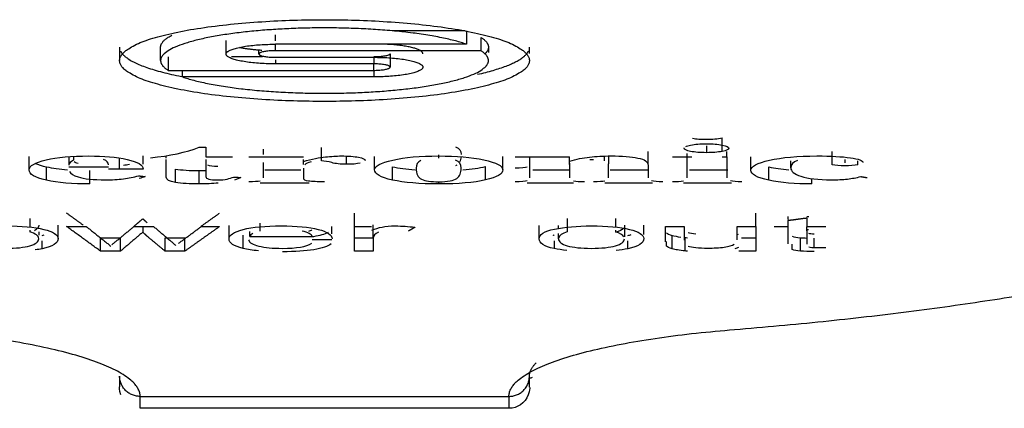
# Model space of a CAD drawing. Header units: millimetres. Extents: x 4946 to 6276, y -4769 to -3439.
# Tile 112 of 195: x 6057 to 6071, y -4071 to -4065. Entities that reach past the tile are written whole.
import ezdxf

# ---------------------------------------------------------------- set-up
doc = ezdxf.new("R2010")
doc.units = ezdxf.units.MM
doc.layers.add('ROXX_NEOmini_FIXTURE', color=7, linetype='Continuous', true_color=0x000000)

msp = doc.modelspace()

# ---------------------------------------------------------------- linework, layer by layer
at = {"layer": 'ROXX_NEOmini_FIXTURE', "color": 18, "lineweight": -3, "true_color": 0x000000}
for points, weights, knots in [([(6058.238, -4065.768), (6058.238, -4065.17), (6061.238, -4065.17), (6064.238, -4065.17), (6064.238, -4065.768)], [1, 0.707106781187, 1, 0.707106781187, 1], [0, 0, 0, 4.712389, 4.712389, 9.424778, 9.424778, 9.424778]), ([(6063.317, -4065.529), (6062.396, -4065.211), (6060.617, -4065.306), (6058.838, -4065.401), (6058.838, -4065.768)], [1, 0.793353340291, 1, 0.793353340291, 1], [0, 0, 0, 3.141593, 3.141593, 6.283185, 6.283185, 6.283185]), ([(6064.238, -4065.768), (6064.238, -4066.366), (6061.238, -4066.366), (6058.238, -4066.366), (6058.238, -4065.768)], [1, 0.707106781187, 1, 0.707106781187, 1], [0, 0, 0, 4.712389, 4.712389, 9.424778, 9.424778, 9.424778]), ([(6059.16, -4066.007), (6060.081, -4066.325), (6061.859, -4066.23), (6063.638, -4066.135), (6063.638, -4065.768)], [1, 0.793353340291, 1, 0.793353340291, 1], [0, 0, 0, 3.141593, 3.141593, 6.283185, 6.283185, 6.283185])]:
    msp.add_rational_spline(points, weights, degree=2, knots=knots, dxfattribs=at)
for points, degree in [([(6063.297, -4065.333), (6062.766, -4065.333), (6062.235, -4065.333)], 2), ([(6063.317, -4065.333), (6063.317, -4065.431), (6063.317, -4065.529)], 2), ([(6059.798, -4065.672), (6059.798, -4065.574), (6059.798, -4065.476)], 2), ([(6060.518, -4065.48), (6060.518, -4065.436), (6060.518, -4065.393)], 2), ([(6063.528, -4065.428), (6063.528, -4065.526), (6063.528, -4065.624)], 2), ([(6058.238, -4065.572), (6058.238, -4065.67), (6058.238, -4065.768)], 2), ([(6058.838, -4065.768), (6058.838, -4065.67), (6058.838, -4065.572)], 2), ([(6060.278, -4065.672), (6060.278, -4065.642), (6060.278, -4065.611)], 2), ([(6063.317, -4065.529), (6061.917, -4065.529), (6060.518, -4065.529)], 2), ([(6060.518, -4065.611), (6060.518, -4065.574), (6060.518, -4065.537)], 2), ([(6063.528, -4065.624), (6062.023, -4065.624), (6060.518, -4065.624)], 2), ([(6063.638, -4065.572), (6063.638, -4065.612), (6063.638, -4065.652)], 2), ([(6064.238, -4065.662), (6064.238, -4065.617), (6064.238, -4065.572)], 2), ([(6058.949, -4065.715), (6058.949, -4065.813), (6058.949, -4065.911)], 2), ([(6060.328, -4065.715), (6060.103, -4065.715), (6059.878, -4065.715)], 2), ([(6060.518, -4065.72), (6061.238, -4065.72), (6061.958, -4065.72)], 2), ([(6060.518, -4065.755), (6060.518, -4065.785), (6060.518, -4065.816)], 2), ([(6061.958, -4065.734), (6061.958, -4065.775), (6061.958, -4065.816)], 2), ([(6062.198, -4065.668), (6062.198, -4065.765), (6062.198, -4065.863)], 2), ([(6058.949, -4065.911), (6060.453, -4065.911), (6061.958, -4065.911)], 2), ([(6059.16, -4066.007), (6059.16, -4065.957), (6059.16, -4065.907)], 2), ([(6061.958, -4065.816), (6061.238, -4065.816), (6060.518, -4065.816)], 2), ([(6061.958, -4065.911), (6061.958, -4065.861), (6061.958, -4065.811)], 2), ([(6061.958, -4066.007), (6060.559, -4066.007), (6059.16, -4066.007)], 2), ([(6061.958, -4065.926), (6061.958, -4065.967), (6061.958, -4066.007)], 2), ([(6066.627, -4066.906), (6066.684, -4066.915), (6066.752, -4066.92), (6066.83, -4066.92)], 3), ([(6066.83, -4066.92), (6066.919, -4066.92), (6066.994, -4066.914), (6067.059, -4066.901)], 3), ([(6067.059, -4067.097), (6067.059, -4066.999), (6067.059, -4066.901)], 2), ([(6058.691, -4067.19), (6058.972, -4067.162), (6059.21, -4067.111), (6059.401, -4067.037)], 3), ([(6059.401, -4067.037), (6059.451, -4067.037), (6059.5, -4067.037)], 2), ([(6059.5, -4067.037), (6059.5, -4067.107), (6059.5, -4067.176)], 2), ([(6060.346, -4067.143), (6060.346, -4067.104), (6060.346, -4067.064)], 2), ([(6061.192, -4067.237), (6061.192, -4067.139), (6061.192, -4067.041)], 2), ([(6063.156, -4067.03), (6063.212, -4067.05), (6063.24, -4067.088), (6063.24, -4067.144)], 3), ([(6066.504, -4067.051), (6066.504, -4067.049), (6066.505, -4067.047), (6066.506, -4067.045)], 3), ([(6066.598, -4067.097), (6066.535, -4067.084), (6066.504, -4067.069), (6066.504, -4067.051)], 3), ([(6066.526, -4067.027), (6066.541, -4067.019), (6066.566, -4067.012), (6066.599, -4067.005)], 3), ([(6066.599, -4067.005), (6066.663, -4066.992), (6066.74, -4066.986), (6066.832, -4066.986)], 3), ([(6066.83, -4067.018), (6066.83, -4067.067), (6066.83, -4067.116)], 2), ([(6066.832, -4066.986), (6066.921, -4066.986), (6066.996, -4066.992), (6067.06, -4067.005)], 3), ([(6067.157, -4067.051), (6067.157, -4067.069), (6067.125, -4067.084), (6067.059, -4067.097)], 3), ([(6067.06, -4067.005), (6067.125, -4067.018), (6067.157, -4067.033), (6067.157, -4067.051)], 3), ([(6056.914, -4067.367), (6056.914, -4067.269), (6056.914, -4067.172)], 2), ([(6057.16, -4067.222), (6057.324, -4067.183), (6057.534, -4067.164), (6057.788, -4067.164)], 3), ([(6057.495, -4067.174), (6057.495, -4067.236), (6057.495, -4067.299)], 2), ([(6057.564, -4067.17), (6057.564, -4067.199), (6057.564, -4067.228)], 2), ([(6057.788, -4067.164), (6058.006, -4067.164), (6058.193, -4067.181), (6058.349, -4067.215)], 3), ([(6058.075, -4067.295), (6058.075, -4067.258), (6058.05, -4067.232), (6058.002, -4067.218)], 3), ([(6058.238, -4067.353), (6058.238, -4067.3), (6058.238, -4067.247), (6058.238, -4067.195)], 3), ([(6058.349, -4067.215), (6058.504, -4067.249), (6058.583, -4067.296), (6058.583, -4067.357)], 3), ([(6058.583, -4067.286), (6058.583, -4067.223), (6058.583, -4067.161)], 2), ([(6058.919, -4067.196), (6058.919, -4067.179), (6058.919, -4067.161)], 2), ([(6058.919, -4067.475), (6058.919, -4067.346), (6058.919, -4067.217)], 2), ([(6059.5, -4067.176), (6059.697, -4067.176), (6059.893, -4067.176)], 2), ([(6059.5, -4067.217), (6059.5, -4067.341), (6059.5, -4067.466)], 2), ([(6060.129, -4067.176), (6060.528, -4067.176), (6060.928, -4067.176)], 2), ([(6060.928, -4067.244), (6061.056, -4067.209), (6061.164, -4067.187), (6061.25, -4067.178)], 3), ([(6060.928, -4067.288), (6060.928, -4067.251), (6060.928, -4067.215)], 2), ([(6061.25, -4067.178), (6061.335, -4067.169), (6061.414, -4067.164), (6061.485, -4067.164)], 3), ([(6061.485, -4067.164), (6061.589, -4067.164), (6061.672, -4067.17), (6061.737, -4067.183)], 3), ([(6061.562, -4067.286), (6061.562, -4067.226), (6061.562, -4067.165)], 2), ([(6061.737, -4067.183), (6061.802, -4067.196), (6061.835, -4067.211), (6061.835, -4067.229)], 3), ([(6061.971, -4067.366), (6061.971, -4067.268), (6061.971, -4067.17)], 2), ([(6062.236, -4067.224), (6062.413, -4067.184), (6062.638, -4067.164), (6062.911, -4067.164)], 3), ([(6062.909, -4067.146), (6062.909, -4067.171), (6062.909, -4067.196)], 2), ([(6062.911, -4067.164), (6063.167, -4067.164), (6063.387, -4067.183), (6063.571, -4067.222)], 3), ([(6063.239, -4067.176), (6063.235, -4067.206), (6063.228, -4067.231), (6063.215, -4067.253)], 3), ([(6063.848, -4067.367), (6063.848, -4067.269), (6063.848, -4067.172)], 2), ([(6064.027, -4067.176), (6064.427, -4067.176), (6064.826, -4067.176)], 2), ([(6064.245, -4067.288), (6064.245, -4067.232), (6064.245, -4067.176)], 2), ([(6064.826, -4067.288), (6064.826, -4067.233), (6064.826, -4067.179)], 2), ([(6064.826, -4067.241), (6064.924, -4067.211), (6065.022, -4067.191), (6065.119, -4067.18)], 3), ([(6065.119, -4067.18), (6065.215, -4067.17), (6065.319, -4067.164), (6065.433, -4067.164)], 3), ([(6065.337, -4067.234), (6065.337, -4067.2), (6065.337, -4067.165)], 2), ([(6065.394, -4067.175), (6065.394, -4067.226), (6065.394, -4067.278)], 2), ([(6065.433, -4067.164), (6065.595, -4067.164), (6065.727, -4067.174), (6065.827, -4067.194)], 3), ([(6065.827, -4067.194), (6065.925, -4067.214), (6065.976, -4067.248), (6065.976, -4067.297)], 3), ([(6065.976, -4067.288), (6065.976, -4067.194), (6065.976, -4067.101)], 2), ([(6066.331, -4067.176), (6066.473, -4067.176), (6066.614, -4067.176)], 2), ([(6066.549, -4067.26), (6066.549, -4067.194), (6066.549, -4067.127)], 2), ([(6066.83, -4067.116), (6066.738, -4067.116), (6066.661, -4067.11), (6066.598, -4067.097)], 3), ([(6067.059, -4067.097), (6066.994, -4067.11), (6066.919, -4067.116), (6066.83, -4067.116)], 3), ([(6067.059, -4067.176), (6067.095, -4067.176), (6067.131, -4067.176)], 2), ([(6067.131, -4067.176), (6067.131, -4067.136), (6067.131, -4067.097)], 2), ([(6067.131, -4067.176), (6067.131, -4067.33), (6067.131, -4067.484)], 2), ([(6067.482, -4067.372), (6067.482, -4067.274), (6067.482, -4067.176)], 2), ([(6067.753, -4067.226), (6067.934, -4067.185), (6068.166, -4067.164), (6068.448, -4067.164)], 3), ([(6068.448, -4067.164), (6068.652, -4067.164), (6068.815, -4067.173), (6068.937, -4067.191)], 3), ([(6068.672, -4067.294), (6068.672, -4067.196), (6068.672, -4067.098)], 2), ([(6068.859, -4067.266), (6068.859, -4067.242), (6068.859, -4067.217)], 2), ([(6068.937, -4067.191), (6069.059, -4067.209), (6069.122, -4067.231), (6069.122, -4067.258)], 3), ([(6056.914, -4067.367), (6056.914, -4067.309), (6056.995, -4067.26), (6057.16, -4067.222)], 3), ([(6057.004, -4067.272), (6057.044, -4067.291), (6057.098, -4067.308), (6057.165, -4067.323)], 3), ([(6057.165, -4067.323), (6057.256, -4067.343), (6057.36, -4067.357), (6057.476, -4067.367)], 3), ([(6057.165, -4067.519), (6057.165, -4067.421), (6057.165, -4067.323)], 2), ([(6057.564, -4067.228), (6057.518, -4067.25), (6057.495, -4067.273), (6057.495, -4067.299)], 3), ([(6057.495, -4067.325), (6057.785, -4067.325), (6058.075, -4067.325)], 2), ([(6057.629, -4067.274), (6057.607, -4067.267), (6057.589, -4067.26), (6057.572, -4067.252)], 3), ([(6058.583, -4067.357), (6058.329, -4067.357), (6058.075, -4067.357)], 2), ([(6058.381, -4067.29), (6058.353, -4067.295), (6058.323, -4067.299), (6058.293, -4067.303)], 3), ([(6059.057, -4067.355), (6059.149, -4067.371), (6059.264, -4067.378), (6059.403, -4067.378)], 3), ([(6059.057, -4067.551), (6059.057, -4067.453), (6059.057, -4067.355)], 2), ([(6059.677, -4067.318), (6059.607, -4067.318), (6059.558, -4067.313), (6059.529, -4067.301)], 3), ([(6060.346, -4067.484), (6060.346, -4067.372), (6060.346, -4067.26)], 2), ([(6060.928, -4067.342), (6060.928, -4067.413), (6060.928, -4067.484)], 2), ([(6061.042, -4067.252), (6060.995, -4067.262), (6060.965, -4067.275), (6060.948, -4067.292)], 3), ([(6061.344, -4067.262), (6061.29, -4067.245), (6061.239, -4067.237), (6061.192, -4067.237)], 3), ([(6061.562, -4067.286), (6061.471, -4067.286), (6061.398, -4067.278), (6061.344, -4067.262)], 3), ([(6061.759, -4067.269), (6061.709, -4067.281), (6061.644, -4067.286), (6061.562, -4067.286)], 3), ([(6061.971, -4067.366), (6061.971, -4067.312), (6062.059, -4067.265), (6062.236, -4067.224)], 3), ([(6062.232, -4067.321), (6062.327, -4067.342), (6062.437, -4067.357), (6062.563, -4067.366)], 3), ([(6062.232, -4067.517), (6062.232, -4067.419), (6062.232, -4067.321)], 2), ([(6062.648, -4067.232), (6062.602, -4067.255), (6062.579, -4067.292), (6062.579, -4067.341)], 3), ([(6062.579, -4067.341), (6062.579, -4067.425), (6062.606, -4067.48), (6062.659, -4067.505)], 3), ([(6063.24, -4067.34), (6063.24, -4067.284), (6063.212, -4067.246), (6063.156, -4067.226)], 3), ([(6063.174, -4067.298), (6063.169, -4067.302), (6063.163, -4067.306), (6063.156, -4067.31)], 3), ([(6063.174, -4067.494), (6063.218, -4067.463), (6063.24, -4067.411), (6063.24, -4067.34)], 3), ([(6063.265, -4067.366), (6063.394, -4067.356), (6063.504, -4067.34), (6063.596, -4067.318)], 3), ([(6063.571, -4067.222), (6063.755, -4067.26), (6063.848, -4067.309), (6063.848, -4067.367)], 3), ([(6063.596, -4067.514), (6063.596, -4067.416), (6063.596, -4067.318)], 2), ([(6064.204, -4067.326), (6064.178, -4067.335), (6064.119, -4067.341), (6064.027, -4067.342)], 3), ([(6064.245, -4067.484), (6064.245, -4067.372), (6064.245, -4067.26)], 2), ([(6064.826, -4067.27), (6064.826, -4067.377), (6064.826, -4067.484)], 2), ([(6065.178, -4067.221), (6065.158, -4067.221), (6065.139, -4067.221), (6065.121, -4067.222)], 3), ([(6065.394, -4067.484), (6065.394, -4067.381), (6065.394, -4067.278)], 2), ([(6065.976, -4067.297), (6065.976, -4067.39), (6065.976, -4067.484)], 2), ([(6066.549, -4067.484), (6066.549, -4067.372), (6066.549, -4067.26)], 2), ([(6067.482, -4067.372), (6067.482, -4067.317), (6067.572, -4067.268), (6067.753, -4067.226)], 3), ([(6067.744, -4067.324), (6067.832, -4067.342), (6067.929, -4067.356), (6068.034, -4067.365)], 3), ([(6067.744, -4067.52), (6067.744, -4067.422), (6067.744, -4067.324)], 2), ([(6068.162, -4067.231), (6068.097, -4067.255), (6068.064, -4067.29), (6068.064, -4067.337)], 3), ([(6068.064, -4067.337), (6068.064, -4067.286), (6068.064, -4067.234)], 2), ([(6068.064, -4067.337), (6068.064, -4067.387), (6068.113, -4067.428), (6068.214, -4067.462)], 3), ([(6068.859, -4067.309), (6068.778, -4067.309), (6068.717, -4067.304), (6068.672, -4067.294)], 3), ([(6069.046, -4067.294), (6068.996, -4067.304), (6068.932, -4067.309), (6068.859, -4067.309)], 3), ([(6069.046, -4067.294), (6069.046, -4067.265), (6069.046, -4067.237)], 2), ([(6057.165, -4067.519), (6056.997, -4067.482), (6056.914, -4067.432), (6056.914, -4067.367)], 3), ([(6057.503, -4067.39), (6057.519, -4067.422), (6057.561, -4067.449), (6057.629, -4067.47)], 3), ([(6057.629, -4067.47), (6057.719, -4067.499), (6057.853, -4067.513), (6058.032, -4067.513)], 3), ([(6057.804, -4067.574), (6057.804, -4067.476), (6057.804, -4067.378)], 2), ([(6058.032, -4067.513), (6058.126, -4067.513), (6058.213, -4067.509), (6058.293, -4067.499)], 3), ([(6058.293, -4067.499), (6058.372, -4067.49), (6058.445, -4067.475), (6058.514, -4067.454)], 3), ([(6058.514, -4067.454), (6058.564, -4067.461), (6058.614, -4067.467)], 2), ([(6058.614, -4067.467), (6058.585, -4067.477), (6058.555, -4067.485), (6058.525, -4067.494)], 3), ([(6059.057, -4067.551), (6058.963, -4067.536), (6058.919, -4067.511), (6058.919, -4067.475)], 3), ([(6059.403, -4067.378), (6059.438, -4067.378), (6059.471, -4067.378), (6059.504, -4067.377)], 3), ([(6059.403, -4067.574), (6059.403, -4067.476), (6059.403, -4067.378)], 2), ([(6059.5, -4067.466), (6059.5, -4067.498), (6059.559, -4067.514), (6059.677, -4067.514)], 3), ([(6059.677, -4067.514), (6059.73, -4067.514), (6059.775, -4067.51), (6059.811, -4067.502)], 3), ([(6059.811, -4067.502), (6059.848, -4067.493), (6059.879, -4067.483), (6059.905, -4067.472)], 3), ([(6059.905, -4067.472), (6059.96, -4067.476), (6060.015, -4067.48)], 2), ([(6060.015, -4067.48), (6059.986, -4067.493), (6059.954, -4067.506), (6059.918, -4067.516)], 3), ([(6060.362, -4067.366), (6060.626, -4067.366), (6060.89, -4067.366)], 2), ([(6060.928, -4067.484), (6060.928, -4067.507), (6060.952, -4067.521), (6061.005, -4067.527)], 3), ([(6062.232, -4067.517), (6062.057, -4067.479), (6061.971, -4067.428), (6061.971, -4067.366)], 3), ([(6062.659, -4067.505), (6062.714, -4067.53), (6062.797, -4067.542), (6062.911, -4067.542)], 3), ([(6062.911, -4067.542), (6063.043, -4067.542), (6063.13, -4067.526), (6063.174, -4067.494)], 3), ([(6063.848, -4067.367), (6063.848, -4067.425), (6063.763, -4067.475), (6063.596, -4067.514)], 3), ([(6064.289, -4067.366), (6064.563, -4067.366), (6064.837, -4067.366)], 2), ([(6065.42, -4067.366), (6065.7, -4067.366), (6065.981, -4067.366)], 2), ([(6066.581, -4067.366), (6066.861, -4067.366), (6067.141, -4067.366)], 2), ([(6067.744, -4067.52), (6067.57, -4067.484), (6067.482, -4067.435), (6067.482, -4067.372)], 3), ([(6068.214, -4067.462), (6068.314, -4067.496), (6068.463, -4067.513), (6068.662, -4067.513)], 3), ([(6068.373, -4067.574), (6068.373, -4067.536), (6068.373, -4067.497)], 2), ([(6068.662, -4067.513), (6068.749, -4067.513), (6068.827, -4067.509), (6068.894, -4067.502)], 3), ([(6068.894, -4067.502), (6068.961, -4067.494), (6069.026, -4067.482), (6069.091, -4067.466)], 3), ([(6069.091, -4067.466), (6069.137, -4067.474), (6069.183, -4067.481)], 2), ([(6057.804, -4067.574), (6057.548, -4067.574), (6057.334, -4067.556), (6057.165, -4067.519)], 3), ([(6059.403, -4067.574), (6059.264, -4067.574), (6059.149, -4067.567), (6059.057, -4067.551)], 3), ([(6059.682, -4067.561), (6059.599, -4067.57), (6059.506, -4067.574), (6059.403, -4067.574)], 3), ([(6060.129, -4067.538), (6060.206, -4067.538), (6060.261, -4067.534), (6060.295, -4067.526)], 3), ([(6061.011, -4067.562), (6060.653, -4067.562), (6060.295, -4067.562)], 2), ([(6061.005, -4067.527), (6061.056, -4067.533), (6061.133, -4067.537), (6061.237, -4067.538)], 3), ([(6062.909, -4067.574), (6062.632, -4067.574), (6062.406, -4067.555), (6062.232, -4067.517)], 3), ([(6063.596, -4067.514), (6063.427, -4067.554), (6063.198, -4067.574), (6062.909, -4067.574)], 3), ([(6062.909, -4067.542), (6062.909, -4067.558), (6062.909, -4067.574)], 2), ([(6064.027, -4067.538), (6064.119, -4067.537), (6064.178, -4067.531), (6064.204, -4067.522)], 3), ([(6064.885, -4067.562), (6064.545, -4067.562), (6064.204, -4067.562)], 2), ([(6064.885, -4067.528), (6064.924, -4067.535), (6064.977, -4067.538), (6065.044, -4067.538)], 3), ([(6065.176, -4067.538), (6065.254, -4067.538), (6065.311, -4067.534), (6065.343, -4067.526)], 3), ([(6066.04, -4067.562), (6065.692, -4067.562), (6065.343, -4067.562)], 2), ([(6066.025, -4067.525), (6066.059, -4067.532), (6066.116, -4067.537), (6066.193, -4067.538)], 3), ([(6066.331, -4067.538), (6066.401, -4067.538), (6066.453, -4067.535), (6066.492, -4067.527)], 3), ([(6067.196, -4067.562), (6066.844, -4067.562), (6066.492, -4067.562)], 2), ([(6067.183, -4067.524), (6067.218, -4067.531), (6067.273, -4067.536), (6067.348, -4067.538)], 3), ([(6068.373, -4067.574), (6068.129, -4067.574), (6067.92, -4067.556), (6067.744, -4067.52)], 3), ([(6056.922, -4068.08), (6056.922, -4068.142), (6056.922, -4068.205)], 2), ([(6057.705, -4068.177), (6057.583, -4068.089), (6057.462, -4068.001)], 2), ([(6058.446, -4068.195), (6058.511, -4068.139), (6058.577, -4068.084)], 2), ([(6058.643, -4068.145), (6058.61, -4068.114), (6058.577, -4068.084)], 2), ([(6059.43, -4068.193), (6059.566, -4068.097), (6059.701, -4068.001)], 2), ([(6061.676, -4068.197), (6061.676, -4068.099), (6061.676, -4068.001)], 2), ([(6064.793, -4068.08), (6064.793, -4068.178), (6064.793, -4068.276)], 2), ([(6065.497, -4068.08), (6065.497, -4068.142), (6065.497, -4068.205)], 2), ([(6067.551, -4068.197), (6067.551, -4068.099), (6067.551, -4068.001)], 2), ([(6068.025, -4068.094), (6068.025, -4068.071), (6068.025, -4068.048)], 2), ([(6068.025, -4068.107), (6068.163, -4068.088), (6068.302, -4068.07)], 2), ([(6068.302, -4068.048), (6068.314, -4068.048), (6068.327, -4068.048)], 2), ([(6068.302, -4068.07), (6068.302, -4068.133), (6068.302, -4068.197)], 2), ([(6056.57, -4068.188), (6056.803, -4068.188), (6056.989, -4068.205), (6057.127, -4068.238)], 3), ([(6057.053, -4068.179), (6057.053, -4068.21), (6057.032, -4068.236), (6056.99, -4068.258)], 3), ([(6057.336, -4068.372), (6057.336, -4068.274), (6057.336, -4068.176)], 2), ([(6057.96, -4068.558), (6057.711, -4068.377), (6057.462, -4068.197)], 2), ([(6057.462, -4068.197), (6057.606, -4068.197), (6057.75, -4068.197)], 2), ([(6057.75, -4068.197), (6057.929, -4068.34), (6058.108, -4068.483)], 2), ([(6058.123, -4068.464), (6058.285, -4068.331), (6058.448, -4068.197)], 2), ([(6058.448, -4068.197), (6058.591, -4068.197), (6058.735, -4068.197)], 2), ([(6058.577, -4068.197), (6058.577, -4068.238), (6058.577, -4068.28)], 2), ([(6058.735, -4068.197), (6058.899, -4068.336), (6059.063, -4068.475)], 2), ([(6059.1, -4068.444), (6059.266, -4068.321), (6059.433, -4068.197)], 2), ([(6059.701, -4068.197), (6059.446, -4068.377), (6059.192, -4068.558)], 2), ([(6059.433, -4068.197), (6059.567, -4068.197), (6059.701, -4068.197)], 2), ([(6059.841, -4068.38), (6059.841, -4068.282), (6059.841, -4068.184)], 2), ([(6060.048, -4068.24), (6060.187, -4068.206), (6060.371, -4068.188), (6060.605, -4068.188)], 3), ([(6060.29, -4068.147), (6060.29, -4068.207), (6060.29, -4068.267)], 2), ([(6060.605, -4068.188), (6060.831, -4068.188), (6061.011, -4068.205), (6061.146, -4068.239)], 3), ([(6061.346, -4068.303), (6061.346, -4068.268), (6061.346, -4068.232), (6061.346, -4068.197)], 3), ([(6061.676, -4068.558), (6061.676, -4068.377), (6061.676, -4068.197)], 2), ([(6061.676, -4068.197), (6061.802, -4068.197), (6061.927, -4068.197)], 2), ([(6061.932, -4068.251), (6061.981, -4068.23), (6062.03, -4068.214), (6062.081, -4068.204)], 3), ([(6061.95, -4068.362), (6061.95, -4068.267), (6061.95, -4068.172)], 2), ([(6062.081, -4068.204), (6062.132, -4068.193), (6062.198, -4068.188), (6062.278, -4068.188)], 3), ([(6062.278, -4068.188), (6062.371, -4068.188), (6062.467, -4068.195), (6062.562, -4068.208)], 3), ([(6062.562, -4068.208), (6062.514, -4068.236), (6062.467, -4068.264)], 2), ([(6064.381, -4068.377), (6064.381, -4068.279), (6064.381, -4068.181)], 2), ([(6064.605, -4068.234), (6064.755, -4068.204), (6064.934, -4068.188), (6065.145, -4068.188)], 3), ([(6064.664, -4068.223), (6064.664, -4068.202), (6064.664, -4068.181)], 2), ([(6065.145, -4068.188), (6065.377, -4068.188), (6065.563, -4068.205), (6065.702, -4068.238)], 3), ([(6065.613, -4068.22), (6065.594, -4068.245), (6065.556, -4068.266), (6065.499, -4068.283)], 3), ([(6065.628, -4068.179), (6065.628, -4068.263), (6065.628, -4068.346)], 2), ([(6065.911, -4068.314), (6065.911, -4068.245), (6065.911, -4068.176)], 2), ([(6066.229, -4068.421), (6066.229, -4068.309), (6066.229, -4068.197)], 2), ([(6066.229, -4068.197), (6066.367, -4068.197), (6066.506, -4068.197)], 2), ([(6066.506, -4068.197), (6066.506, -4068.297), (6066.506, -4068.397)], 2), ([(6067.278, -4068.39), (6067.278, -4068.293), (6067.278, -4068.197)], 2), ([(6067.278, -4068.197), (6067.415, -4068.197), (6067.551, -4068.197)], 2), ([(6067.551, -4068.197), (6067.551, -4068.377), (6067.551, -4068.558)], 2), ([(6067.823, -4068.197), (6067.924, -4068.197), (6068.025, -4068.197)], 2), ([(6068.025, -4068.197), (6068.025, -4068.152), (6068.025, -4068.107)], 2), ([(6068.025, -4068.256), (6068.025, -4068.211), (6068.025, -4068.167)], 2), ([(6068.302, -4068.197), (6068.44, -4068.197), (6068.578, -4068.197)], 2), ([(6068.302, -4068.259), (6068.302, -4068.23), (6068.302, -4068.202)], 2), ([(6056.922, -4068.252), (6056.922, -4068.264), (6056.922, -4068.276)], 2), ([(6057.053, -4068.375), (6057.053, -4068.333), (6057.009, -4068.3), (6056.922, -4068.276)], 3), ([(6057.053, -4068.274), (6057.053, -4068.298), (6057.053, -4068.323)], 2), ([(6057.105, -4068.326), (6057.116, -4068.324), (6057.125, -4068.322), (6057.135, -4068.32)], 3), ([(6057.336, -4068.372), (6057.336, -4068.442), (6057.259, -4068.492), (6057.105, -4068.522)], 3), ([(6057.127, -4068.238), (6057.265, -4068.272), (6057.336, -4068.316), (6057.336, -4068.372)], 3), ([(6057.96, -4068.362), (6058.105, -4068.362), (6058.249, -4068.362)], 2), ([(6057.96, -4068.558), (6057.96, -4068.46), (6057.96, -4068.362)], 2), ([(6058.577, -4068.28), (6058.413, -4068.419), (6058.249, -4068.558)], 2), ([(6058.249, -4068.558), (6058.249, -4068.46), (6058.249, -4068.362)], 2), ([(6058.643, -4068.341), (6058.61, -4068.31), (6058.577, -4068.28)], 2), ([(6058.904, -4068.558), (6058.774, -4068.45), (6058.643, -4068.341)], 2), ([(6058.904, -4068.362), (6059.048, -4068.362), (6059.192, -4068.362)], 2), ([(6058.904, -4068.558), (6058.904, -4068.46), (6058.904, -4068.362)], 2), ([(6059.192, -4068.558), (6059.192, -4068.46), (6059.192, -4068.362)], 2), ([(6059.841, -4068.38), (6059.841, -4068.322), (6059.91, -4068.275), (6060.048, -4068.24)], 3), ([(6060.048, -4068.517), (6060.048, -4068.419), (6060.048, -4068.321)], 2), ([(6060.142, -4068.343), (6060.142, -4068.306), (6060.142, -4068.27)], 2), ([(6060.189, -4068.3), (6060.164, -4068.312), (6060.148, -4068.327), (6060.142, -4068.343)], 3), ([(6060.142, -4068.343), (6060.599, -4068.343), (6061.055, -4068.343)], 2), ([(6061.055, -4068.343), (6061.048, -4068.308), (6060.998, -4068.282), (6060.909, -4068.265)], 3), ([(6061.052, -4068.246), (6061.038, -4068.255), (6061.021, -4068.263), (6061.001, -4068.271)], 3), ([(6061.056, -4068.345), (6061.064, -4068.343), (6061.073, -4068.342), (6061.081, -4068.341)], 3), ([(6061.081, -4068.341), (6061.173, -4068.326), (6061.244, -4068.306), (6061.294, -4068.281)], 3), ([(6061.146, -4068.239), (6061.281, -4068.273), (6061.348, -4068.319), (6061.349, -4068.376)], 3), ([(6061.676, -4068.362), (6061.813, -4068.362), (6061.95, -4068.362)], 2), ([(6062.03, -4068.281), (6061.976, -4068.302), (6061.95, -4068.331), (6061.95, -4068.368)], 3), ([(6061.95, -4068.368), (6061.95, -4068.463), (6061.95, -4068.558)], 2), ([(6064.381, -4068.377), (6064.381, -4068.312), (6064.455, -4068.265), (6064.605, -4068.234)], 3), ([(6064.579, -4068.319), (6064.586, -4068.32), (6064.594, -4068.322), (6064.601, -4068.323)], 3), ([(6064.664, -4068.377), (6064.664, -4068.337), (6064.664, -4068.297)], 2), ([(6064.793, -4068.276), (6064.717, -4068.297), (6064.675, -4068.326), (6064.666, -4068.362)], 3), ([(6065.497, -4068.249), (6065.497, -4068.262), (6065.497, -4068.276)], 2), ([(6065.621, -4068.349), (6065.606, -4068.319), (6065.564, -4068.295), (6065.497, -4068.276)], 3), ([(6065.68, -4068.326), (6065.697, -4068.323), (6065.712, -4068.319), (6065.727, -4068.315)], 3), ([(6065.911, -4068.372), (6065.911, -4068.442), (6065.834, -4068.492), (6065.68, -4068.522)], 3), ([(6065.702, -4068.238), (6065.84, -4068.272), (6065.911, -4068.316), (6065.911, -4068.372)], 3), ([(6066.247, -4068.288), (6066.26, -4068.301), (6066.286, -4068.313), (6066.329, -4068.326)], 3), ([(6066.329, -4068.326), (6066.361, -4068.336), (6066.403, -4068.344), (6066.456, -4068.351)], 3), ([(6066.329, -4068.522), (6066.329, -4068.424), (6066.329, -4068.326)], 2), ([(6066.517, -4068.554), (6066.517, -4068.456), (6066.517, -4068.358)], 2), ([(6066.517, -4068.358), (6066.529, -4068.359), (6066.541, -4068.36), (6066.554, -4068.361)], 3), ([(6066.676, -4068.309), (6066.626, -4068.304), (6066.587, -4068.296), (6066.562, -4068.288)], 3), ([(6067.273, -4068.317), (6067.282, -4068.315), (6067.291, -4068.312), (6067.299, -4068.309)], 3), ([(6067.341, -4068.362), (6067.446, -4068.362), (6067.551, -4068.362)], 2), ([(6068.025, -4068.452), (6068.025, -4068.348), (6068.025, -4068.244)], 2), ([(6068.086, -4068.34), (6068.113, -4068.348), (6068.154, -4068.355), (6068.209, -4068.36)], 3), ([(6068.209, -4068.556), (6068.209, -4068.458), (6068.209, -4068.36)], 2), ([(6068.209, -4068.36), (6068.237, -4068.362), (6068.268, -4068.364), (6068.302, -4068.365)], 3), ([(6068.302, -4068.244), (6068.302, -4068.35), (6068.302, -4068.455)], 2), ([(6068.326, -4068.244), (6068.314, -4068.244), (6068.302, -4068.244)], 2), ([(6068.409, -4068.309), (6068.369, -4068.308), (6068.343, -4068.304), (6068.329, -4068.3)], 3), ([(6068.409, -4068.5), (6068.409, -4068.434), (6068.409, -4068.367)], 2), ([(6056.57, -4068.516), (6056.721, -4068.516), (6056.838, -4068.503), (6056.924, -4068.479)], 3), ([(6056.924, -4068.479), (6057.01, -4068.454), (6057.053, -4068.42), (6057.053, -4068.375)], 3), ([(6057.105, -4068.522), (6057.105, -4068.463), (6057.105, -4068.404)], 2), ([(6060.048, -4068.517), (6059.91, -4068.484), (6059.841, -4068.438), (6059.841, -4068.38)], 3), ([(6060.269, -4068.552), (6060.185, -4068.544), (6060.111, -4068.532), (6060.048, -4068.517)], 3), ([(6060.127, -4068.393), (6060.137, -4068.432), (6060.187, -4068.462), (6060.276, -4068.484)], 3), ([(6060.276, -4068.484), (6060.365, -4068.505), (6060.48, -4068.516), (6060.622, -4068.516)], 3), ([(6060.622, -4068.516), (6060.831, -4068.516), (6060.974, -4068.491), (6061.052, -4068.442)], 3), ([(6061.347, -4068.393), (6061.201, -4068.393), (6061.055, -4068.393)], 2), ([(6061.337, -4068.449), (6061.289, -4068.488), (6061.204, -4068.517), (6061.081, -4068.537)], 3), ([(6064.601, -4068.519), (6064.453, -4068.488), (6064.381, -4068.441), (6064.381, -4068.377)], 3), ([(6064.601, -4068.406), (6064.601, -4068.463), (6064.601, -4068.519)], 2), ([(6064.664, -4068.377), (6064.664, -4068.42), (6064.707, -4068.454), (6064.793, -4068.479)], 3), ([(6064.793, -4068.479), (6064.879, -4068.503), (6064.996, -4068.516), (6065.145, -4068.516)], 3), ([(6065.145, -4068.516), (6065.296, -4068.516), (6065.413, -4068.503), (6065.499, -4068.479)], 3), ([(6065.499, -4068.479), (6065.585, -4068.454), (6065.628, -4068.42), (6065.628, -4068.375)], 3), ([(6065.68, -4068.522), (6065.68, -4068.464), (6065.68, -4068.407)], 2), ([(6066.247, -4068.484), (6066.247, -4068.451), (6066.247, -4068.418)], 2), ([(6066.329, -4068.522), (6066.286, -4068.509), (6066.26, -4068.497), (6066.247, -4068.484)], 3), ([(6066.562, -4068.484), (6066.587, -4068.492), (6066.626, -4068.5), (6066.676, -4068.505)], 3), ([(6066.676, -4068.505), (6066.726, -4068.51), (6066.783, -4068.513), (6066.847, -4068.513)], 3), ([(6066.847, -4068.513), (6066.938, -4068.513), (6067.019, -4068.508), (6067.09, -4068.498)], 3), ([(6067.09, -4068.498), (6067.161, -4068.487), (6067.208, -4068.474), (6067.236, -4068.457)], 3), ([(6067.299, -4068.505), (6067.282, -4068.511), (6067.264, -4068.516), (6067.244, -4068.521)], 3), ([(6068.086, -4068.535), (6068.086, -4068.495), (6068.086, -4068.454)], 2), ([(6068.329, -4068.496), (6068.348, -4068.502), (6068.391, -4068.506), (6068.458, -4068.506)], 3), ([(6068.458, -4068.506), (6068.492, -4068.506), (6068.532, -4068.505), (6068.578, -4068.503)], 3), ([(6057.105, -4068.522), (6057.072, -4068.528), (6057.038, -4068.534), (6057.003, -4068.539)], 3), ([(6058.249, -4068.558), (6058.105, -4068.558), (6057.96, -4068.558)], 2), ([(6059.192, -4068.558), (6059.048, -4068.558), (6058.904, -4068.558)], 2), ([(6061.081, -4068.537), (6060.958, -4068.556), (6060.806, -4068.566), (6060.622, -4068.566)], 3), ([(6061.95, -4068.558), (6061.813, -4068.558), (6061.676, -4068.558)], 2), ([(6064.785, -4068.548), (6064.719, -4068.541), (6064.657, -4068.531), (6064.601, -4068.519)], 3), ([(6065.68, -4068.522), (6065.626, -4068.532), (6065.568, -4068.541), (6065.507, -4068.548)], 3), ([(6066.517, -4068.554), (6066.434, -4068.546), (6066.372, -4068.535), (6066.329, -4068.522)], 3), ([(6066.554, -4068.557), (6066.541, -4068.556), (6066.529, -4068.555), (6066.517, -4068.554)], 3), ([(6067.551, -4068.558), (6067.428, -4068.558), (6067.305, -4068.558)], 2), ([(6068.209, -4068.556), (6068.154, -4068.551), (6068.113, -4068.544), (6068.086, -4068.535)], 3), ([(6068.409, -4068.563), (6068.331, -4068.563), (6068.265, -4068.561), (6068.209, -4068.556)], 3), ([(6058.538, -4070.857), (6058.538, -4070.857), (6058.538, -4070.803), (6058.538, -4070.683)], 3), ([(6058.538, -4070.683), (6061.238, -4070.683), (6063.938, -4070.683)], 2), ([(6063.938, -4070.683), (6063.938, -4070.802), (6063.938, -4070.857), (6063.938, -4070.857)], 3)]:
    msp.add_open_spline(points, degree=degree, dxfattribs=at)
for points, weights in [([(6058.838, -4065.572), (6058.838, -4065.482), (6059.003, -4065.397)], [1, 0.939808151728, 0.914681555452]), ([(6063.528, -4065.428), (6063.638, -4065.498), (6063.638, -4065.572)], [1, 0.988417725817, 1]), ([(6058.254, -4065.632), (6058.364, -4065.848), (6059.142, -4066)], [0.961778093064, 0.851767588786, 0.853582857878]), ([(6059.798, -4065.672), (6059.798, -4065.529), (6060.518, -4065.529)], [1, 0.707106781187, 1]), ([(6059.992, -4065.574), (6060.128, -4065.603), (6060.319, -4065.614)], [0.853800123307, 0.849808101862, 0.910405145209]), ([(6060.518, -4065.624), (6060.278, -4065.624), (6060.278, -4065.672)], [1, 0.707106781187, 1]), ([(6062.678, -4065.668), (6062.678, -4065.556), (6062.139, -4065.529)], [1, 0.757266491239, 0.916860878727]), ([(6063.479, -4065.969), (6064.126, -4065.824), (6064.223, -4065.631)], [0.854276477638, 0.862419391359, 0.962262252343]), ([(6063.638, -4065.768), (6063.638, -4065.694), (6063.528, -4065.624)], [1, 0.988417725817, 1]), ([(6063.638, -4065.572), (6063.638, -4065.62), (6063.59, -4065.667)], [1, 0.966876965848, 0.944372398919]), ([(6058.838, -4065.768), (6058.838, -4065.841), (6058.949, -4065.911)], [1, 0.988417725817, 1]), ([(6060.518, -4065.816), (6059.798, -4065.816), (6059.798, -4065.672)], [1, 0.707106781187, 1]), ([(6060.278, -4065.672), (6060.278, -4065.72), (6060.518, -4065.72)], [1, 0.707106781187, 1]), ([(6062.198, -4065.668), (6062.198, -4065.715), (6061.958, -4065.715)], [1, 0.707106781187, 1]), ([(6061.958, -4065.72), (6062.678, -4065.72), (6062.678, -4065.863)], [1, 0.707106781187, 1]), ([(6062.198, -4065.863), (6062.198, -4065.816), (6061.958, -4065.816)], [1, 0.707106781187, 1]), ([(6062.678, -4065.863), (6062.678, -4066.007), (6061.958, -4066.007)], [1, 0.707106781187, 1]), ([(6061.958, -4065.911), (6062.198, -4065.911), (6062.198, -4065.863)], [1, 0.707106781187, 1]), ([(6067.24, -4069.704), (6071.725, -4069.34), (6074.434, -4068.54)], [1, 0.956723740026, 1]), ([(6058.538, -4070.683), (6058.538, -4069.972), (6055.236, -4069.704)], [1, 0.829760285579, 1]), ([(6063.938, -4070.683), (6063.938, -4069.972), (6067.24, -4069.704)], [1, 0.829760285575, 1]), ([(6058.538, -4070.683), (6058.238, -4070.683), (6058.238, -4070.389)], [1, 0.707113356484, 1]), ([(6063.938, -4070.683), (6064.238, -4070.683), (6064.238, -4070.389)], [1, 0.707113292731, 1])]:
    msp.add_rational_spline(points, weights, degree=2, dxfattribs=at)
at = {"layer": 'ROXX_NEOmini_FIXTURE', "color": 18, "true_color": 0x000000}
msp.add_rational_spline([(6064.238, -4070.389), (6064.238, -4070.289), (6064.338, -4070.191)], [1, 0.970328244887, 0.950999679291], degree=2, dxfattribs=at)
msp.add_rational_spline([(6064.238, -4070.389), (6064.238, -4070.289), (6064.338, -4070.191)], [1, 0.970328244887, 0.950999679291], degree=2, dxfattribs=at)
for points, degree in [([(6058.238, -4070.389), (6058.238, -4070.469), (6058.238, -4070.519), (6058.238, -4070.542)], 3), ([(6058.238, -4070.389), (6058.238, -4070.469), (6058.238, -4070.519), (6058.238, -4070.542)], 3), ([(6064.277, -4070.408), (6064.248, -4070.422), (6064.238, -4070.419), (6064.238, -4070.389)], 3), ([(6064.277, -4070.408), (6064.248, -4070.422), (6064.238, -4070.419), (6064.238, -4070.389)], 3), ([(6064.238, -4070.548), (6064.238, -4070.529), (6064.238, -4070.478), (6064.238, -4070.389)], 3), ([(6064.238, -4070.548), (6064.238, -4070.529), (6064.238, -4070.478), (6064.238, -4070.389)], 3), ([(6058.256, -4070.658), (6058.23, -4070.588), (6058.238, -4070.542), (6058.238, -4070.542)], 3), ([(6058.256, -4070.658), (6058.23, -4070.588), (6058.238, -4070.542), (6058.238, -4070.542)], 3), ([(6063.938, -4070.857), (6061.238, -4070.857), (6058.538, -4070.857)], 2), ([(6063.938, -4070.857), (6061.238, -4070.857), (6058.538, -4070.857)], 2)]:
    msp.add_open_spline(points, degree=degree, dxfattribs=at)
msp.add_open_spline([(6064.246, -4070.551), (6064.247, -4070.567), (6064.242, -4070.597), (6064.176, -4070.783), (6064.06, -4070.857), (6063.938, -4070.857)], degree=3, knots=[19.3522727, 19.3522727, 19.3522727, 19.3522727, 19.5929576, 19.5929576, 20.0859504, 20.0859504, 20.0859504, 20.0859504], dxfattribs=at)
msp.add_open_spline([(6064.246, -4070.551), (6064.247, -4070.567), (6064.242, -4070.597), (6064.176, -4070.783), (6064.06, -4070.857), (6063.938, -4070.857)], degree=3, knots=[19.3522727, 19.3522727, 19.3522727, 19.3522727, 19.5929576, 19.5929576, 20.0859504, 20.0859504, 20.0859504, 20.0859504], dxfattribs=at)

doc.saveas('drawing.dxf')
